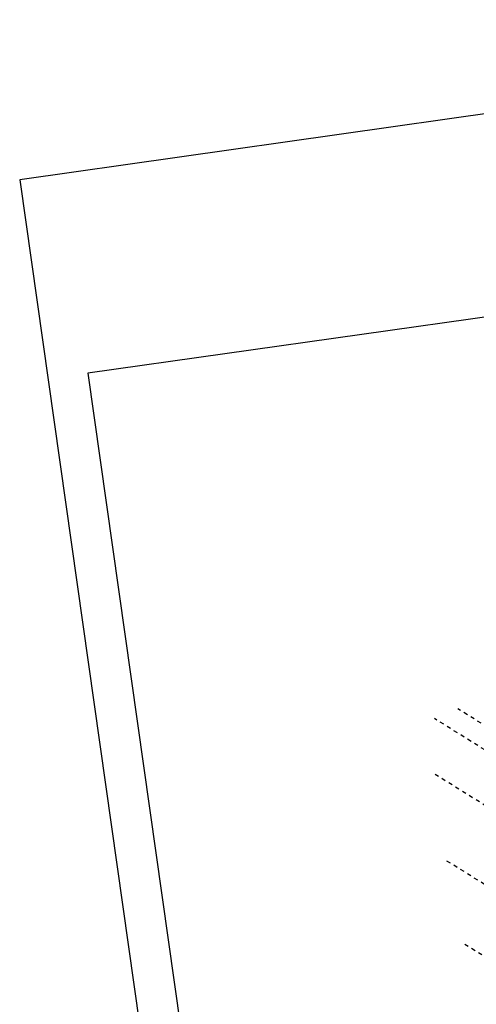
# Model space of a CAD drawing. Extents: x 446388 to 447135, y 445359 to 446567.
# Tile 73 of 80: x 446388 to 446445, y 446381 to 446503. Entities that reach past the tile are written whole.
import ezdxf

# ---------------------------------------------------------------- set-up
doc = ezdxf.new("R2010")
doc.units = 0
doc.header["$LTSCALE"] = 2
doc.header["$MEASUREMENT"] = 0
doc.linetypes.add('ACAD_ISO03W100', pattern=[0.5, 0.25, -0.25])
doc.linetypes.add('AUSGEZOGEN', pattern=[0])
doc.layers.get('0').update_dxf_attribs({"linetype": 'AUSGEZOGEN'})
for name, color, linetype in [('DB-Vorhandene_Dränageleitungen', 15, 'CONTINUOUS'), ('FBRTOP', 250, 'AUSGEZOGEN'), ('Planeinteilung', 250, 'CONTINUOUS'), ('RAHMEN', 7, 'AUSGEZOGEN')]:
    doc.layers.add(name, color=color, linetype=linetype)

# ---------------------------------------------------------------- blocks, each defined once
blk = doc.blocks.new('1135594')
for p, q in [((0, 297), (0, 0)), ((0, 0), (1135, 0))]:
    blk.add_line(p, q)
at = {"layer": 'RAHMEN'}
for p, q in [((25, 589), (25, 5)), ((25, 5), (950, 5))]:
    blk.add_line(p, q, dxfattribs=at)

msp = doc.modelspace()

# ---------------------------------------------------------------- linework, layer by layer
at = {"layer": 'DB-Vorhandene_Dränageleitungen', "linetype": 'ACAD_ISO03W100'}
for p, q in [((446483.36, 446391.84), (446442.28, 446417.45)), ((446483.82, 446388.53), (446439.41, 446416.21)), ((446484.86, 446380.99), (446439.41, 446409.32)), ((446486.34, 446370.22), (446440.85, 446398.57)), ((446487.71, 446360.39), (446442.78, 446388.39))]:
    msp.add_line(p, q, dxfattribs=at)
at = {"layer": 'FBRTOP'}
for points in [[(446586.89, 446089.83, 0.000001), (446588.96, 446075.27, 0.000001), (446590.43, 446064.91, 0.000008), (446592.18, 446052.58, -0.000007), (446593.94, 446040.25, -0.00042)], [(446566.97, 446230.67, -0.000005), (446569.44, 446213.12, -0.000025)]]:
    msp.add_lwpolyline(points, format="xyb", dxfattribs=at)

# ---------------------------------------------------------------- block references
at = {"layer": 'Planeinteilung', "linetype": 'Continuous', "rotation": 278.0670474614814}
msp.add_blockref('1135594', (446387.84, 446483.19), dxfattribs=at)

doc.saveas('drawing.dxf')
